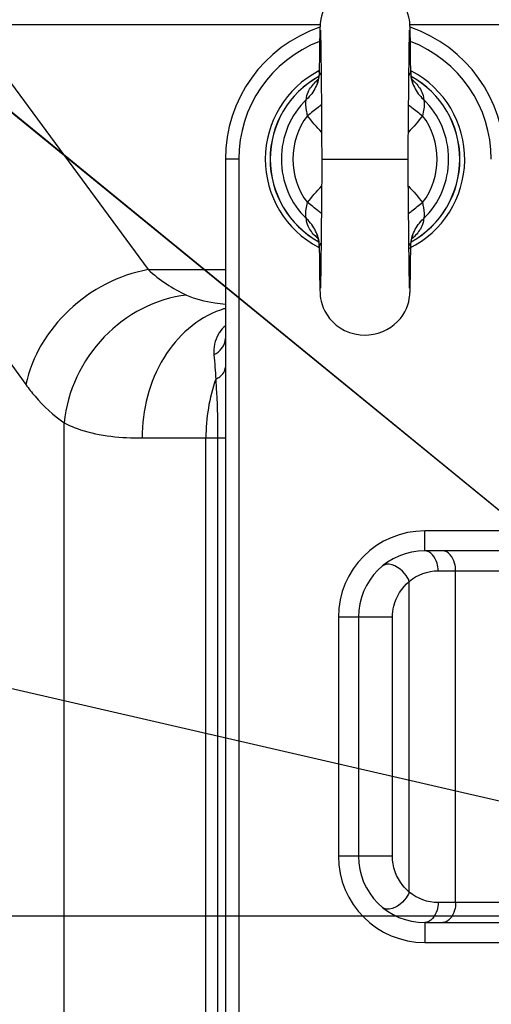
# Model space of a CAD drawing. Header units: millimetres. Extents: x 0 to 12486, y 0 to 8400.
# Tile 46 of 111: x 6289 to 6360, y 1973 to 2121. Entities that reach past the tile are written whole.
import ezdxf

# ---------------------------------------------------------------- set-up
doc = ezdxf.new("R2010")
doc.units = ezdxf.units.MM
doc.header["$LTSCALE"] = 653.4
doc.layers.get('0').update_dxf_attribs({"linetype": 'CONTINUOUS'})
for name, color, linetype in [('03__ASM_ALL_CURVES', 7, 'CONTINUOUS'), ('304103000034DXF_CONTINUOUS_LINE', 7, 'CONTINUOUS'), ('501038000001DXF_CONTINUOUS_LINE', 7, 'CONTINUOUS'), ('DRW0004_DXF_DIMENSION', 7, 'CONTINUOUS')]:
    doc.layers.add(name, color=color, linetype=linetype)
doc.styles.get("Standard").update_dxf_attribs({"font": 'txt', "width": 0.7})
doc.dimstyles.new('DIMSTYLE_1', dxfattribs={"dimtxt": 100, "dimasz": 60, "dimexe": 1.5, "dimexo": 0, "dimgap": 2.5, "dimtad": 0, "dimtih": 1, "dimtoh": 1, "dimdec": 1, "dimdsep": 46, "dimtxsty": 'Standard', "dimblk": '_FILLED', "dimblk1": '_FILLED', "dimblk2": '_FILLED', "dimcen": 0.09, "dimclrt": 5, "dimazin": 2, "dimtp": 0.5, "dimtm": 0.5, "dimtfac": 1, "dimtdec": 65535, "dimtofl": 0, "dimtmove": 0, "dimatfit": 3, "dimldrblk": '_FILLED', "dimfxl": 0, "dimtolj": 1, "dimarcsym": 0})
doc.dimstyles.new('DIMSTYLE_4', dxfattribs={"dimtxt": 100, "dimasz": 60, "dimexe": 1.5, "dimexo": 0, "dimtad": 1, "dimdsep": 46, "dimtxsty": 'Standard', "dimblk": '_FILLED', "dimblk1": '_FILLED', "dimblk2": '_FILLED', "dimcen": 0.09, "dimclrt": 5, "dimazin": 2, "dimtp": 0.8, "dimtm": 0.8, "dimtfac": 1, "dimtofl": 0, "dimtmove": 0, "dimatfit": 3, "dimldrblk": '_FILLED', "dimfxl": 0, "dimtolj": 1, "dimarcsym": 0})

# ---------------------------------------------------------------- blocks, each defined once
blk = doc.blocks.new('*D1')
at = {"layer": 'DRW0004_DXF_DIMENSION', "color": 2, "linetype": 'Continuous'}
for start, end in [(285.87612, 360), (193, 267.29739)]:
    blk.add_arc((6436.31, 1986.42), 862.67, start, end, dxfattribs=at)
for points in [[(7303.89, 1926.21), (7298.98, 1986.42), (7289.9, 1926.7)], [(5618.03, 1736.22), (5595.75, 1792.36), (5604.51, 1732.6)]]:
    blk.add_solid(points, dxfattribs=at)
at = {"layer": 'DRW0004_DXF_DIMENSION', "color": 5, "linetype": 'Continuous', "insert": (6533.97, 1179.3), "char_height": 100, "width": 276.6667, "attachment_point": 2, "line_spacing_factor": 0.9}
blk.add_mtext('167\\fgdt;{\\fgdt;~}', dxfattribs=at)
blk = doc.blocks.new('_FILLED')
at = {"color": 0, "linetype": 'ByBlock'}
blk.add_solid([(0, 0), (-1, 0.1167), (-1, -0.1167)], dxfattribs=at)
blk = doc.blocks.new('*D2')
at = {"layer": 'DRW0004_DXF_DIMENSION', "color": 2, "linetype": 'Continuous'}
for start, end in [(92.70261, 167), (0, 74.12388)]:
    blk.add_arc((6436.31, 1986.42), 862.67, start, end, dxfattribs=at)
for points in [[(5604.51, 2240.25), (5595.75, 2180.48), (5618.03, 2236.63)], [(7289.9, 2046.14), (7298.98, 1986.42), (7303.89, 2046.63)]]:
    blk.add_solid(points, dxfattribs=at)
at = {"layer": 'DRW0004_DXF_DIMENSION', "color": 5, "linetype": 'Continuous', "insert": (6533.97, 2893.55), "char_height": 100, "width": 276.6667, "attachment_point": 2, "line_spacing_factor": 0.9}
blk.add_mtext('167\\fgdt;{\\fgdt;~}', dxfattribs=at)
blk = doc.blocks.new('*D8')
at = {"layer": 'DRW0004_DXF_DIMENSION', "color": 2, "linetype": 'Continuous'}
for p, q in [((6436.31, 1986.42), (5322.28, 2896.33)), ((6057.42, 2295.89), (6057.42, 2295.89)), ((6057.42, 2295.89), (6436.31, 1986.42))]:
    blk.add_line(p, q, dxfattribs=at)
at = {"layer": 'DRW0004_DXF_DIMENSION', "color": 2, "linetype": 'Continuous', "xscale": 60, "yscale": 60, "zscale": 60, "rotation": 320.7594336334}
blk.add_blockref('_FILLED', (6057.42, 2295.89), dxfattribs=at)
at = {"layer": 'DRW0004_DXF_DIMENSION', "color": 5, "linetype": 'Continuous', "insert": (5780.85, 2683.18), "char_height": 100, "width": 490, "attachment_point": 3, "rotation": 320.7589, "line_spacing_factor": 0.9}
blk.add_mtext('R489.22', dxfattribs=at)

msp = doc.modelspace()

# ---------------------------------------------------------------- linework, layer by layer
at = {"color": 2, "linetype": 'Continuous'}
msp.add_line((6436.31, 1986.422), (4631.407, 2403.117), dxfattribs=at)
for radius in [489.216, 316]:
    msp.add_circle((6436.31, 1986.422), radius, dxfattribs=at)
at = {"layer": '03__ASM_ALL_CURVES', "color": 4, "linetype": 'Continuous'}
for p, q in [((6436.31, 1986.422), (4631.407, 2403.117)), ((4881.93, 1986.422), (8288.69, 1986.422))]:
    msp.add_line(p, q, dxfattribs=at)
for radius in [489.216, 316]:
    msp.add_circle((6436.31, 1986.422), radius, dxfattribs=at)
at = {"layer": '304103000034DXF_CONTINUOUS_LINE', "color": 9, "linetype": 'Continuous'}
for p, q in [((6281.527, 2120.723), (6308.687, 2083.781)), ((6281.527, 2120.723), (6334.557, 2120.723)), ((6348.063, 2120.723), (6417.711, 2120.723)), ((6263.117, 2103.403), (6290.277, 2066.46)), ((6322.31, 2100.422), (6320.31, 2100.422)), ((6322.31, 2100.422), (6322.31, 1872.422)), ((6308.687, 2083.781), (6320.31, 2083.781)), ((6296.039, 1883.917), (6296.039, 2060.714)), ((6307.795, 2058.422), (6320.31, 2058.422)), ((6317.379, 1883.917), (6317.379, 2058.422)), ((6319.139, 2058.421), (6319.139, 1883.92)), ((6350.31, 2041.422), (6350.31, 2044.422)), ((6368.656, 2044.422), (6350.31, 2044.422)), ((6352.302, 2038.422), (6364.315, 2038.422)), ((6354.942, 1988.422), (6354.942, 2038.422)), ((6347.978, 1990.022), (6347.978, 2036.823)), ((6337.31, 2031.422), (6337.31, 1995.422)), ((6345.432, 2031.422), (6337.31, 2031.422)), ((6345.432, 1995.422), (6345.432, 2031.422)), ((6345.432, 1995.422), (6337.31, 1995.422)), ((6373.309, 1988.422), (6352.302, 1988.422)), ((6350.31, 1985.422), (6350.31, 1982.422)), ((6350.31, 1982.422), (6418.279, 1982.422))]:
    msp.add_line(p, q, dxfattribs=at)
at = {"layer": '304103000034DXF_CONTINUOUS_LINE', "color": 7, "linetype": 'Continuous'}
for p, q in [((6320.31, 2100.422), (6320.31, 1872.422)), ((6368.656, 2041.422), (6350.31, 2041.422)), ((6340.31, 2031.422), (6340.31, 1995.422)), ((6350.31, 1985.422), (6371.397, 1985.422))]:
    msp.add_line(p, q, dxfattribs=at)
for centre, radius, start, end in [((6436.31, 1986.422), 225, 72.65327, 219.29549), ((6341.31, 2100.422), 21, 108.88707, 180), ((6341.31, 2100.422), 21, 0.00013, 71.11344), ((6341.31, 2100.422), 15, 117.65789, 242.12175), ((6341.31, 2100.422), 15, 296.44606, 62.12343), ((6350.31, 2031.422), 10, 90, 180), ((6350.31, 1995.422), 10, 180, 270)]:
    msp.add_arc(centre, radius, start, end, dxfattribs=at)
at = {"layer": '304103000034DXF_CONTINUOUS_LINE', "color": 9, "linetype": 'Continuous'}
for centre, radius, start, end in [((6341.31, 2100.422), 19, 111.07203, 180), ((6341.31, 2100.422), 19, 0, 68.92683), ((6323.969, 2064.929), 13.505, 106.9115, 109.0774), ((6323.95, 2064.992), 13.439, 105.78036, 106.91061), ((6323.613, 2071.506), 5.042, 146.12129, 149.68646), ((6350.31, 2031.422), 13, 90, 180), ((6350.31, 1995.422), 13, 180, 270)]:
    msp.add_arc(centre, radius, start, end, dxfattribs=at)
for points, knots in [([(6308.687, 2083.781), (6304.298, 2082.974), (6296.051, 2078.696), (6291.155, 2070.688), (6290.277, 2066.46)], [0, 0, 0, 0, 0.5082339, 1, 1, 1, 1]), ([(6314.449, 2079.95), (6309.848, 2079.436), (6300.786, 2074.655), (6296.523, 2065.445), (6296.039, 2060.714)], [0, 0, 0, 0, 0.4932516, 1, 1, 1, 1]), ([(6314.449, 2079.95), (6315.791, 2079.35), (6317.773, 2078.86), (6319.765, 2078.622), (6320.301, 2078.572)], [0, 0, 0, 0, 0.7318602, 1, 1, 1, 1]), ([(6319.555, 2077.692), (6316.056, 2076.482), (6309.705, 2070.672), (6307.795, 2062.601), (6307.795, 2058.422)], [0, 0, 0, 0, 0.4697968, 1, 1, 1, 1]), ([(6318.845, 2067.291), (6319.061, 2067.392), (6319.74, 2067.766), (6320.31, 2068.516), (6320.31, 2069.065)], [0, 0, 0, 0, 0.3026213, 1, 1, 1, 1]), ([(6290.277, 2066.46), (6290.719, 2065.859), (6292.4, 2063.724), (6294.4, 2061.813), (6296.039, 2060.714)], [0, 0, 0, 0, 0.2744477, 1, 1, 1, 1]), ([(6318.845, 2067.291), (6318.892, 2066.626), (6319.069, 2063.673), (6319.139, 2060.713), (6319.139, 2058.421)], [0, 0, 0, 0, 0.2252414, 1, 1, 1, 1]), ([(6296.039, 2060.714), (6296.822, 2060.294), (6300.551, 2058.739), (6304.666, 2058.422), (6307.795, 2058.422)], [0, 0, 0, 0, 0.2212446, 1, 1, 1, 1]), ([(6352.302, 2038.422), (6352.302, 2038.808), (6352.194, 2040.018), (6351.181, 2041.422), (6350.31, 2041.422)], [0, 0, 0, 0, 0.3072789, 1, 1, 1, 1]), ([(6354.942, 2038.422), (6354.942, 2038.808), (6354.842, 2039.994), (6353.883, 2041.422), (6353.03, 2041.422)], [0, 0, 0, 0, 0.3113554, 1, 1, 1, 1]), ([(6347.977, 2036.822), (6347.801, 2037.247), (6347.032, 2038.547), (6345.175, 2039.766), (6344.173, 2039.281)], [0, 0, 0, 0, 0.2927218, 1, 1, 1, 1]), ([(6344.173, 2039.281), (6344.133, 2039.261), (6344.054, 2039.217), (6343.981, 2039.164), (6343.947, 2039.136)], [0, 0, 0, 0, 0.5030945, 1, 1, 1, 1]), ([(6345.432, 2031.422), (6345.432, 2031.982), (6345.668, 2034.01), (6346.845, 2035.888), (6347.978, 2036.823)], [0, 0, 0, 0, 0.2760961, 1, 1, 1, 1]), ([(6347.978, 1990.022), (6347.621, 1990.316), (6346.184, 1991.749), (6345.431, 1993.859), (6345.432, 1995.422)], [0, 0, 0, 0, 0.2281348, 1, 1, 1, 1]), ([(6347.977, 1990.022), (6347.801, 1989.596), (6347.032, 1988.296), (6345.174, 1987.077), (6344.173, 1987.563)], [0, 0, 0, 0, 0.2927361, 1, 1, 1, 1]), ([(6344.173, 1987.563), (6344.132, 1987.583), (6344.054, 1987.627), (6343.981, 1987.68), (6343.947, 1987.708)], [0, 0, 0, 0, 0.5030876, 1, 1, 1, 1]), ([(6352.302, 1988.422), (6352.302, 1988.036), (6352.194, 1986.826), (6351.181, 1985.422), (6350.31, 1985.422)], [0, 0, 0, 0, 0.3072789, 1, 1, 1, 1]), ([(6354.942, 1988.422), (6354.942, 1988.036), (6354.842, 1986.849), (6353.883, 1985.422), (6353.03, 1985.422)], [0, 0, 0, 0, 0.3113554, 1, 1, 1, 1])]:
    msp.add_open_spline(points, degree=3, knots=knots, dxfattribs=at)
for points in [[(6308.687, 2083.781), (6310.396, 2082.232), (6312.344, 2080.891), (6314.449, 2079.95)], [(6320.307, 2075.316), (6319.974, 2075.023), (6319.674, 2074.685), (6319.427, 2074.317)], [(6319.26, 2074.051), (6318.721, 2073.13), (6318.48, 2071.985), (6318.58, 2070.922)], [(6318.58, 2070.922), (6319.478, 2071.392), (6320.31, 2072.408), (6320.31, 2073.422)], [(6318.58, 2070.922), (6318.694, 2069.714), (6318.779, 2068.503), (6318.845, 2067.291)], [(6318.845, 2067.291), (6317.856, 2064.462), (6317.379, 2061.418), (6317.379, 2058.422)], [(6347.978, 2036.822), (6349.149, 2037.817), (6350.765, 2038.422), (6352.302, 2038.422)], [(6352.302, 1988.422), (6350.765, 1988.422), (6349.149, 1989.026), (6347.978, 1990.022)]]:
    msp.add_open_spline(points, degree=3, dxfattribs=at)
at = {"layer": '501038000001DXF_CONTINUOUS_LINE', "color": 7, "linetype": 'Continuous'}
for p, q in [((6334.514, 2119.666), (6334.502, 2119.152)), ((6334.597, 2119.783), (6334.604, 2119.59)), ((6334.604, 2119.59), (6334.612, 2119.309)), ((6348.006, 2119.195), (6348.015, 2119.524)), ((6348.107, 2119.63), (6348.094, 2120.086)), ((6348.12, 2119.065), (6348.107, 2119.63)), ((6334.483, 2118.147), (6334.456, 2116.299)), ((6334.502, 2119.152), (6334.483, 2118.147)), ((6334.612, 2119.309), (6334.625, 2118.725)), ((6334.625, 2118.725), (6334.64, 2117.93)), ((6347.976, 2117.643), (6347.991, 2118.525)), ((6347.991, 2118.525), (6348.006, 2119.195)), ((6348.134, 2118.374), (6348.12, 2119.065)), ((6348.154, 2117.082), (6348.134, 2118.374)), ((6334.64, 2117.93), (6334.656, 2116.904)), ((6334.656, 2116.904), (6334.672, 2115.637)), ((6347.943, 2115.24), (6347.96, 2116.549)), ((6347.96, 2116.549), (6347.976, 2117.643)), ((6348.175, 2115.472), (6348.154, 2117.082)), ((6334.456, 2116.299), (6334.424, 2113.557)), ((6334.672, 2115.637), (6334.69, 2114.127)), ((6347.92, 2113.164), (6347.943, 2115.24)), ((6348.196, 2113.557), (6348.175, 2115.472)), ((6334.69, 2114.127), (6334.715, 2111.731)), ((6334.424, 2113.557), (6334.421, 2113.427)), ((6347.896, 2110.705), (6347.92, 2113.164)), ((6348.2, 2113.427), (6348.196, 2113.557)), ((6334.715, 2111.731), (6334.741, 2108.906)), ((6347.871, 2107.871), (6347.896, 2110.705)), ((6334.741, 2108.906), (6334.782, 2103.952)), ((6347.81, 2100.422), (6347.871, 2107.871)), ((6334.782, 2103.952), (6334.81, 2100.422)), ((6334.81, 2100.422), (6334.75, 2092.97)), ((6334.75, 2092.97), (6334.724, 2090.134)), ((6347.9, 2089.736), (6347.874, 2092.672)), ((6334.724, 2090.134), (6334.7, 2087.675)), ((6347.925, 2087.226), (6347.9, 2089.736)), ((6334.421, 2087.417), (6334.424, 2087.287)), ((6334.424, 2087.287), (6334.446, 2085.377)), ((6334.7, 2087.675), (6334.677, 2085.598)), ((6347.943, 2085.634), (6347.925, 2087.226)), ((6348.165, 2084.583), (6348.196, 2087.287)), ((6348.196, 2087.287), (6348.2, 2087.417)), ((6334.677, 2085.598), (6334.661, 2084.29)), ((6347.96, 2084.289), (6347.943, 2085.634)), ((6334.446, 2085.377), (6334.467, 2083.766)), ((6334.661, 2084.29), (6334.645, 2083.196)), ((6347.976, 2083.187), (6347.96, 2084.289)), ((6348.138, 2082.73), (6348.165, 2084.583)), ((6334.467, 2083.766), (6334.487, 2082.474)), ((6334.487, 2082.474), (6334.5, 2081.783)), ((6334.645, 2083.196), (6334.629, 2082.315)), ((6347.991, 2082.323), (6347.976, 2083.187)), ((6348.119, 2081.72), (6348.138, 2082.73)), ((6334.5, 2081.783), (6334.513, 2081.217)), ((6334.513, 2081.217), (6334.527, 2080.761)), ((6334.615, 2081.646), (6334.606, 2081.318)), ((6334.629, 2082.315), (6334.615, 2081.646)), ((6348.005, 2081.678), (6347.991, 2082.323)), ((6348.014, 2081.36), (6348.005, 2081.678)), ((6348.021, 2081.129), (6348.014, 2081.36)), ((6348.107, 2081.203), (6348.119, 2081.72))]:
    msp.add_line(p, q, dxfattribs=at)
at = {"layer": '501038000001DXF_CONTINUOUS_LINE', "color": 9, "linetype": 'Continuous'}
msp.add_line((6334.81, 2100.422), (6347.81, 2100.422), dxfattribs=at)
at = {"layer": '501038000001DXF_CONTINUOUS_LINE', "color": 7, "linetype": 'Continuous'}
for points in [[(6341.31, 2126.922), (6340.732, 2126.898), (6340.018, 2126.801), (6339.327, 2126.635), (6338.666, 2126.402), (6338.042, 2126.109), (6337.462, 2125.762), (6336.929, 2125.366), (6336.447, 2124.93), (6336.022, 2124.462), (6335.655, 2123.97), (6335.346, 2123.466), (6335.093, 2122.956), (6334.895, 2122.448), (6334.749, 2121.956), (6334.653, 2121.511), (6334.6, 2121.162), (6334.573, 2120.917), (6334.558, 2120.73), (6334.548, 2120.57), (6334.54, 2120.415), (6334.533, 2120.253), (6334.527, 2120.077), (6334.514, 2119.666)], [(6348.094, 2120.086), (6348.087, 2120.282), (6348.078, 2120.463), (6348.069, 2120.639), (6348.055, 2120.831), (6348.032, 2121.071), (6347.987, 2121.396), (6347.904, 2121.822), (6347.773, 2122.304), (6347.587, 2122.817), (6347.336, 2123.353), (6347.015, 2123.896), (6346.625, 2124.43), (6346.164, 2124.94), (6345.631, 2125.415), (6345.03, 2125.846), (6344.362, 2126.22), (6343.632, 2126.525), (6342.847, 2126.751), (6342.014, 2126.886), (6341.31, 2126.922)], [(6334.593, 2119.873), (6334.593, 2119.871), (6334.594, 2119.842), (6334.597, 2119.783)], [(6348.015, 2119.524), (6348.022, 2119.753), (6348.026, 2119.827), (6348.027, 2119.867), (6348.028, 2119.872)], [(6334.421, 2113.426), (6334.363, 2112.842), (6334.243, 2112.326), (6334.12, 2111.989), (6334.061, 2111.867)], [(6348.565, 2111.856), (6348.571, 2111.847), (6348.501, 2111.988), (6348.378, 2112.324), (6348.259, 2112.839), (6348.2, 2113.426)], [(6347.874, 2092.672), (6347.817, 2099.623), (6347.81, 2100.422)], [(6334.056, 2088.987), (6334.05, 2088.997), (6334.119, 2088.856), (6334.242, 2088.521), (6334.362, 2088.006), (6334.421, 2087.418)], [(6348.2, 2087.418), (6348.258, 2088.001), (6348.377, 2088.517), (6348.501, 2088.854), (6348.56, 2088.977)], [(6334.606, 2081.318), (6334.598, 2081.089), (6334.595, 2081.016), (6334.594, 2080.998)], [(6341.31, 2073.922), (6341.883, 2073.946), (6342.605, 2074.043), (6343.304, 2074.212), (6343.971, 2074.448), (6344.599, 2074.746), (6345.183, 2075.099), (6345.719, 2075.5), (6346.201, 2075.942), (6346.627, 2076.417), (6346.993, 2076.914), (6347.301, 2077.425), (6347.55, 2077.941), (6347.745, 2078.453), (6347.886, 2078.948), (6347.977, 2079.386), (6348.026, 2079.72), (6348.05, 2079.954), (6348.064, 2080.135), (6348.074, 2080.292), (6348.082, 2080.447), (6348.088, 2080.61), (6348.095, 2080.787), (6348.107, 2081.203)], [(6348.028, 2080.972), (6348.028, 2080.971), (6348.027, 2080.994), (6348.024, 2081.048), (6348.021, 2081.129)], [(6334.527, 2080.761), (6334.534, 2080.565), (6334.542, 2080.384), (6334.552, 2080.207), (6334.565, 2080.016), (6334.588, 2079.778), (6334.632, 2079.454), (6334.715, 2079.03), (6334.845, 2078.549), (6335.03, 2078.036), (6335.28, 2077.5), (6335.599, 2076.957), (6335.989, 2076.423), (6336.449, 2075.912), (6336.981, 2075.435), (6337.581, 2075.004), (6338.248, 2074.629), (6338.977, 2074.323), (6339.762, 2074.096), (6340.593, 2073.959), (6341.31, 2073.922)]]:
    msp.add_lwpolyline(points, dxfattribs=at)
for start, end in [(119.19438, 240.80447), (299.19395, 60.8049)]:
    msp.add_arc((6341.31, 2100.422), 14.28, start, end, dxfattribs=at)
at = {"layer": '501038000001DXF_CONTINUOUS_LINE', "color": 9, "linetype": 'Continuous'}
for centre, radius, start, end in [((6341.31, 2100.422), 14.261, 119.15643, 240.82066), ((6339.646, 2106.42), 8.08, 131.7995, 135.80234), ((6341.31, 2100.422), 14.261, 299.17775, 60.8367), ((6342.977, 2106.423), 8.075, 44.12367, 48.20358), ((6341.31, 2100.422), 12.584, 134.24519, 225.75481), ((6341.31, 2100.422), 12.584, 314.24518, 45.75482), ((6341.31, 2100.422), 10.865, 142.9415, 217.0585), ((6341.31, 2100.422), 10.865, 322.9415, 37.0585), ((6339.642, 2094.419), 8.073, 224.12441, 228.20464), ((6342.973, 2094.425), 8.081, 311.80047, 315.80206)]:
    msp.add_arc(centre, radius, start, end, dxfattribs=at)
for points, knots in [([(6348.196, 2113.557), (6348.196, 2113.581), (6348.157, 2113.478), (6348.14, 2113.458), (6348.13, 2113.439)], [0, 0, 0, 0, 0.5358184, 1, 1, 1, 1]), ([(6334.421, 2113.426), (6334.393, 2112.68), (6334.024, 2111.175), (6333.092, 2109.941), (6332.53, 2109.436)], [0, 0, 0, 0, 0.4972381, 1, 1, 1, 1]), ([(6334.453, 2113.508), (6334.445, 2113.521), (6334.442, 2113.525), (6334.424, 2113.561), (6334.424, 2113.557)], [0, 0, 0, 0, 0.7909786, 1, 1, 1, 1]), ([(6334.7, 2113.076), (6334.67, 2113.127), (6334.586, 2113.27), (6334.504, 2113.414), (6334.453, 2113.508)], [0, 0, 0, 0, 0.3559621, 1, 1, 1, 1]), ([(6348.13, 2113.439), (6348.118, 2113.417), (6348.049, 2113.296), (6347.979, 2113.175), (6347.921, 2113.077)], [0, 0, 0, 0, 0.1820294, 1, 1, 1, 1]), ([(6348.2, 2113.426), (6348.228, 2112.68), (6348.596, 2111.175), (6349.529, 2109.941), (6350.09, 2109.436)], [0, 0, 0, 0, 0.4972372, 1, 1, 1, 1]), ([(6332.53, 2109.436), (6332.474, 2109.802), (6332.799, 2110.817), (6333.417, 2111.602), (6333.854, 2112.053)], [0, 0, 0, 0, 0.3711412, 1, 1, 1, 1]), ([(6348.774, 2112.045), (6349.209, 2111.596), (6349.824, 2110.813), (6350.146, 2109.801), (6350.09, 2109.436)], [0, 0, 0, 0, 0.628694, 1, 1, 1, 1]), ([(6332.64, 2106.969), (6332.622, 2107.22), (6332.456, 2108.013), (6332.274, 2108.922), (6332.53, 2109.436)], [0, 0, 0, 0, 0.3043399, 1, 1, 1, 1]), ([(6350.09, 2109.436), (6350.16, 2109.296), (6350.361, 2108.465), (6350.029, 2107.644), (6349.98, 2106.969)], [0, 0, 0, 0, 0.1881648, 1, 1, 1, 1]), ([(6334.744, 2108.601), (6334.583, 2108.468), (6333.894, 2107.908), (6333.187, 2107.37), (6332.64, 2106.969)], [0, 0, 0, 0, 0.2365134, 1, 1, 1, 1]), ([(6347.876, 2108.601), (6348.038, 2108.468), (6348.727, 2107.908), (6349.434, 2107.37), (6349.98, 2106.969)], [0, 0, 0, 0, 0.2365132, 1, 1, 1, 1]), ([(6332.53, 2091.407), (6332.46, 2091.548), (6332.26, 2092.379), (6332.592, 2093.2), (6332.64, 2093.875)], [0, 0, 0, 0, 0.1881652, 1, 1, 1, 1]), ([(6334.744, 2092.242), (6334.583, 2092.376), (6333.894, 2092.936), (6333.187, 2093.474), (6332.64, 2093.875)], [0, 0, 0, 0, 0.2365132, 1, 1, 1, 1]), ([(6347.876, 2092.242), (6348.038, 2092.376), (6348.727, 2092.936), (6349.434, 2093.474), (6349.98, 2093.875)], [0, 0, 0, 0, 0.2365134, 1, 1, 1, 1]), ([(6349.98, 2093.875), (6349.999, 2093.624), (6350.164, 2092.831), (6350.347, 2091.921), (6350.09, 2091.407)], [0, 0, 0, 0, 0.3043402, 1, 1, 1, 1]), ([(6333.847, 2088.798), (6333.412, 2089.247), (6332.797, 2090.031), (6332.475, 2091.043), (6332.53, 2091.407)], [0, 0, 0, 0, 0.628693, 1, 1, 1, 1]), ([(6334.421, 2087.418), (6334.393, 2088.164), (6334.024, 2089.669), (6333.092, 2090.903), (6332.53, 2091.407)], [0, 0, 0, 0, 0.4972372, 1, 1, 1, 1]), ([(6348.2, 2087.418), (6348.228, 2088.164), (6348.596, 2089.669), (6349.529, 2090.903), (6350.09, 2091.407)], [0, 0, 0, 0, 0.4972381, 1, 1, 1, 1]), ([(6350.09, 2091.407), (6350.146, 2091.041), (6349.822, 2090.027), (6349.204, 2089.241), (6348.767, 2088.791)], [0, 0, 0, 0, 0.3711371, 1, 1, 1, 1]), ([(6334.424, 2087.287), (6334.424, 2087.263), (6334.464, 2087.366), (6334.48, 2087.386), (6334.491, 2087.404)], [0, 0, 0, 0, 0.5358204, 1, 1, 1, 1]), ([(6334.491, 2087.404), (6334.503, 2087.427), (6334.571, 2087.548), (6334.642, 2087.669), (6334.7, 2087.767)], [0, 0, 0, 0, 0.1820501, 1, 1, 1, 1]), ([(6347.92, 2087.768), (6347.95, 2087.717), (6348.035, 2087.574), (6348.117, 2087.429), (6348.168, 2087.335)], [0, 0, 0, 0, 0.355978, 1, 1, 1, 1]), ([(6348.168, 2087.335), (6348.175, 2087.322), (6348.179, 2087.319), (6348.196, 2087.283), (6348.196, 2087.287)], [0, 0, 0, 0, 0.7909838, 1, 1, 1, 1])]:
    msp.add_open_spline(points, degree=3, knots=knots, dxfattribs=at)
for points in [[(6334.777, 2104.501), (6334.014, 2105.277), (6333.295, 2106.1), (6332.64, 2106.969)], [(6349.98, 2106.969), (6349.326, 2106.1), (6348.606, 2105.277), (6347.844, 2104.501)], [(6332.64, 2093.875), (6333.295, 2094.744), (6334.014, 2095.566), (6334.776, 2096.342)], [(6347.844, 2096.343), (6348.606, 2095.566), (6349.326, 2094.744), (6349.98, 2093.875)]]:
    msp.add_open_spline(points, degree=3, dxfattribs=at)

# ---------------------------------------------------------------- dimensions: what is measured, and where the dimension line sits
at = {"layer": 'DRW0004_DXF_DIMENSION', "color": 2, "linetype": 'Continuous'}
dim = msp.add_radius_dim(center=(6436.31, 1986.422), mpoint=(6057.417, 2295.893), text='R<>', dimstyle='DIMSTYLE_4', override={"dimpost": '<>'}, dxfattribs=at)
dim.commit()
dim.dimension.update_dxf_attribs({"geometry": '*D8', "text_midpoint": (5559.475, 2799.438), "dimtype": 164})
for base, line1, line2, picture, middle in [((6533.967, 2843.545), ((7290.352, 1986.422), (7298.979, 1986.422)), ((5604.157, 2178.54), (5595.752, 2180.48)), '*D2', (6533.967, 2843.545)), ((6533.967, 1129.298), ((5604.157, 1794.304), (5595.752, 1792.364)), ((7290.352, 1986.422), (7298.979, 1986.422)), '*D1', (6533.967, 1129.298))]:
    dim = msp.add_angular_dim_2l(base=base, line1=line1, line2=line2, dimstyle='DIMSTYLE_1', dxfattribs=at)
    dim.commit()
    dim.dimension.update_dxf_attribs({"geometry": picture, "text_midpoint": middle, "dimtype": 162})

doc.saveas('drawing.dxf')
